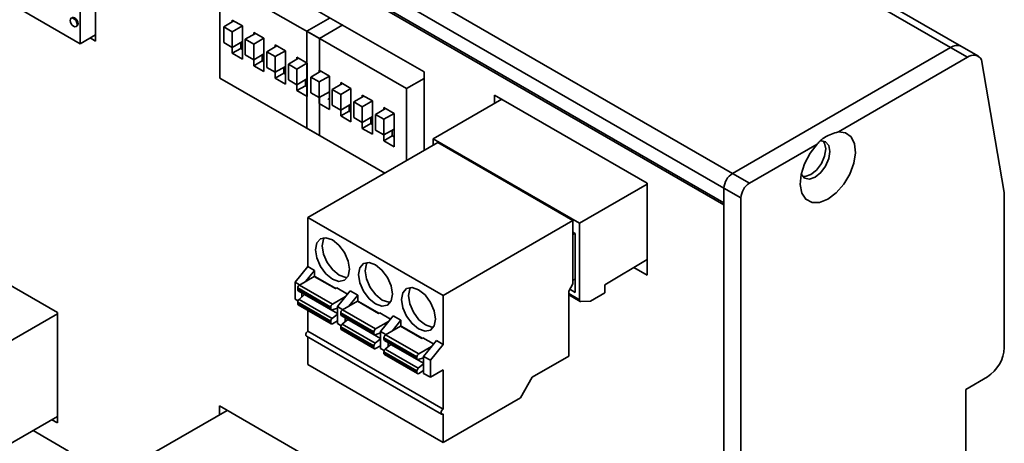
# Model space of a CAD drawing. Header units: millimetres. Extents: x 11 to 199, y 5 to 292.
# Tile 48 of 53: x 95 to 136, y 177 to 195. Entities that reach past the tile are written whole.
import ezdxf

# ---------------------------------------------------------------- set-up
doc = ezdxf.new("R2010")
doc.units = ezdxf.units.MM

msp = doc.modelspace()

# ---------------------------------------------------------------- linework, layer by layer
at = {"color": 7, "linetype": 'Continuous', "lineweight": 35}
for p, q in [((84.2946, 222.117), (133.8274, 193.5223)), ((134.2774, 193.5668), (84.7445, 222.1615)), ((124.7391, 188.2757), (75.2062, 216.8704)), ((74.8527, 216.258), (124.3855, 187.6633)), ((124.3855, 187.0509), (74.8527, 215.6456)), ((74.9045, 215.5311), (124.3855, 186.9664)), ((97.5626, 197.7628), (97.5626, 193.6801)), ((98.2082, 198.1189), (98.208, 193.7916)), ((103.9417, 197.095), (111.8908, 192.5058)), ((92.2593, 196.7416), (97.5626, 193.6801)), ((103.3842, 196.2924), (103.3842, 192.2505)), ((107.5279, 193.9003), (103.3842, 196.2924)), ((103.9676, 194.6287), (103.5433, 194.3838)), ((104.3211, 194.4246), (103.8969, 194.6695)), ((103.8969, 194.6695), (103.8969, 194.5879)), ((107.9821, 194.7624), (107.0083, 194.2002)), ((108.5016, 194.4624), (107.5279, 193.9003)), ((97.3901, 194.3966), (97.4325, 194.4211)), ((97.5626, 193.6801), (98.208, 194.0527)), ((103.5433, 194.3838), (103.8969, 194.1797)), ((103.5433, 194.3838), (103.5433, 193.7305)), ((104.3211, 194.4246), (103.8969, 194.1797)), ((103.8969, 194.1797), (103.8969, 193.5264)), ((104.3211, 193.0365), (104.3211, 194.4246)), ((104.8656, 194.1103), (104.4413, 193.8654)), ((105.2192, 193.9062), (104.7949, 194.1511)), ((104.7949, 194.1511), (104.7949, 194.0695)), ((107.0083, 194.2002), (107.0083, 190.1583)), ((111.152, 191.8081), (107.0083, 194.2002)), ((98.208, 193.7916), (97.9819, 193.9222)), ((103.8969, 193.5264), (103.5433, 193.7305)), ((104.3211, 193.7714), (103.8969, 193.5264)), ((104.2504, 193.4855), (104.2504, 193.7305)), ((104.4413, 193.8654), (104.4413, 193.2121)), ((104.4413, 193.8654), (104.7949, 193.6613)), ((105.2192, 193.9062), (104.7949, 193.6613)), ((104.7949, 193.6613), (104.7949, 193.008)), ((105.2192, 192.5181), (105.2192, 193.9062)), ((106.1172, 193.3878), (105.6929, 193.6327)), ((105.6929, 193.6327), (105.6929, 193.551)), ((107.5279, 192.4997), (107.5279, 193.9003)), ((103.8969, 193.5264), (103.8969, 193.2814)), ((103.8969, 193.2814), (104.2504, 193.4855)), ((103.8969, 193.2814), (104.3211, 193.0365)), ((104.2504, 193.4855), (104.3211, 193.4447)), ((104.7949, 193.008), (104.4413, 193.2121)), ((105.2192, 193.2529), (104.7949, 193.008)), ((105.1485, 192.9671), (105.1485, 193.2121)), ((105.7636, 193.5919), (105.3394, 193.3469)), ((105.3394, 193.3469), (105.3394, 192.6937)), ((105.3394, 193.3469), (105.6929, 193.1428)), ((106.1172, 193.3878), (105.6929, 193.1428)), ((106.1172, 191.9996), (106.1172, 193.3878)), ((133.8274, 193.5223), (124.7391, 188.2757)), ((133.8274, 193.5223), (124.7391, 188.2757)), ((134.5345, 193.1141), (133.8274, 193.5223)), ((134.9845, 193.1586), (134.2774, 193.5668)), ((104.7949, 193.008), (104.7949, 192.763)), ((104.7949, 192.763), (105.1485, 192.9671)), ((105.1485, 192.9671), (105.2192, 192.9263)), ((105.6929, 193.1428), (105.6929, 192.4896)), ((106.6617, 193.0734), (106.2374, 192.8285)), ((106.2374, 192.8285), (106.2374, 192.1753)), ((106.2374, 192.8285), (106.5909, 192.6244)), ((107.0152, 192.8693), (106.5909, 193.1143)), ((106.5909, 193.1143), (106.5909, 193.0326)), ((107.0083, 192.8654), (106.5909, 192.6244)), ((107.0152, 191.4812), (107.0152, 192.8693)), ((129.1551, 190.0086), (134.5345, 193.1141)), ((136.0639, 187.4851), (135.1159, 193.0138)), ((104.7949, 192.763), (105.2192, 192.5181)), ((105.6929, 192.4896), (105.3394, 192.6937)), ((106.1172, 192.7345), (105.6929, 192.4896)), ((105.6929, 192.4896), (105.6929, 192.2446)), ((105.6929, 192.2446), (106.0465, 192.4487)), ((106.0465, 192.4487), (106.0465, 192.6937)), ((106.0465, 192.4487), (106.1172, 192.4078)), ((106.5909, 192.6244), (106.5909, 191.9712)), ((107.5917, 192.5366), (107.1674, 192.2916)), ((107.9452, 192.3325), (107.521, 192.5774)), ((107.521, 192.5774), (107.521, 192.4957)), ((111.8908, 192.5058), (111.8907, 189.2329)), ((107.5279, 189.8584), (103.3842, 192.2505)), ((105.6929, 192.2446), (106.1172, 191.9996)), ((106.5909, 191.9712), (106.2374, 192.1753)), ((107.0083, 192.2121), (106.5909, 191.9712)), ((106.9445, 191.9302), (106.9445, 192.1753)), ((107.1674, 192.2916), (107.521, 192.0875)), ((107.1674, 192.2916), (107.1674, 191.6384)), ((107.9452, 192.3325), (107.521, 192.0875)), ((107.521, 192.0875), (107.521, 191.4343)), ((107.9452, 190.9443), (107.9452, 192.3325)), ((108.4897, 192.0181), (108.0654, 191.7732)), ((108.8433, 191.814), (108.419, 192.059)), ((108.419, 192.059), (108.419, 191.9773)), ((111.8908, 192.2346), (111.152, 191.8081)), ((106.5909, 191.9712), (106.5909, 191.7261)), ((106.5909, 191.7261), (106.9445, 191.9302)), ((106.5909, 191.7261), (107.0152, 191.4812)), ((106.9445, 191.9302), (107.0083, 191.8934)), ((107.521, 191.4343), (107.1674, 191.6384)), ((107.9452, 191.6792), (107.521, 191.4343)), ((108.0654, 191.7732), (108.419, 191.5691)), ((108.0654, 191.7732), (108.0654, 191.12)), ((108.8433, 191.814), (108.419, 191.5691)), ((108.419, 191.5691), (108.419, 190.9159)), ((108.8433, 190.4259), (108.8433, 191.814)), ((111.152, 188.8065), (111.152, 191.8081)), ((107.521, 191.4343), (107.521, 191.1893)), ((107.521, 191.1893), (107.9452, 190.9443)), ((107.5279, 189.8584), (107.5279, 191.4383)), ((107.8814, 191.3894), (107.9452, 191.3525)), ((108.8433, 191.1608), (108.419, 190.9159)), ((109.3877, 191.4997), (108.9635, 191.2548)), ((108.9635, 191.2548), (108.9635, 190.6016)), ((108.9635, 191.2548), (109.317, 191.0507)), ((109.7413, 191.2956), (109.317, 191.5405)), ((109.317, 191.5405), (109.317, 191.4589)), ((109.7413, 191.2956), (109.317, 191.0507)), ((109.7413, 189.9075), (109.7413, 191.2956)), ((115.1259, 191.366), (112.2644, 189.7141)), ((114.8266, 191.5387), (121.1893, 187.8654)), ((114.8266, 191.1932), (114.8266, 191.5387)), ((108.419, 190.9159), (108.0654, 191.12)), ((108.419, 190.9159), (108.419, 190.6708)), ((108.419, 190.6708), (108.7726, 190.8749)), ((108.7726, 190.8749), (108.7726, 191.12)), ((108.7726, 190.8749), (108.8433, 190.8341)), ((109.317, 191.0507), (109.317, 190.3975)), ((110.2858, 190.9813), (109.8615, 190.7364)), ((110.6393, 190.7772), (110.215, 191.0221)), ((110.215, 191.0221), (110.215, 190.9405)), ((110.6393, 190.7772), (110.215, 190.5323)), ((110.6393, 189.3891), (110.6393, 190.7772)), ((108.419, 190.6708), (108.8433, 190.4259)), ((109.317, 190.3975), (108.9635, 190.6016)), ((109.7413, 190.6424), (109.317, 190.3975)), ((109.317, 190.3975), (109.317, 190.1524)), ((109.317, 190.1524), (109.6706, 190.3565)), ((109.6706, 190.3565), (109.6706, 190.6016)), ((109.6706, 190.3565), (109.7413, 190.3157)), ((109.8615, 190.7364), (110.215, 190.5323)), ((109.8615, 190.7364), (109.8615, 190.0831)), ((110.215, 190.5323), (110.215, 189.879)), ((110.251, 188.2864), (107.0083, 190.1583)), ((109.317, 190.1524), (109.7413, 189.9075)), ((110.215, 189.879), (109.8615, 190.0831)), ((110.6393, 190.124), (110.215, 189.879)), ((110.5686, 189.8381), (110.5686, 190.0831)), ((107.0495, 186.4382), (112.4589, 189.5609)), ((110.215, 189.879), (110.215, 189.634)), ((110.215, 189.634), (110.5686, 189.8381)), ((110.215, 189.634), (110.6393, 189.3891)), ((110.5686, 189.8381), (110.6393, 189.7973)), ((112.2644, 189.7141), (112.2644, 189.4487)), ((112.2644, 189.7141), (118.3596, 186.1953)), ((112.4589, 189.5609), (118.0945, 186.3076)), ((125.4462, 187.8675), (128.2712, 189.4983)), ((124.7391, 188.2757), (125.4462, 187.8675)), ((121.1893, 187.8288), (118.3596, 186.1953)), ((121.1893, 187.8654), (121.1891, 184.035)), ((125.0926, 187.2551), (124.3855, 187.6633)), ((124.3855, 187.6633), (124.3855, 145.6115)), ((136.0639, 187.4851), (136.0639, 181.014)), ((125.0926, 145.2033), (125.0926, 187.2551)), ((107.0495, 184.3968), (107.0495, 186.4382)), ((112.6851, 183.1848), (107.0495, 186.4382)), ((118.0945, 186.3076), (112.6851, 183.1848)), ((118.0945, 186.3076), (118.0945, 183.6742)), ((118.0945, 185.8253), (118.1829, 185.7743)), ((118.3596, 186.1953), (118.3596, 183.0075)), ((118.0945, 185.721), (118.1829, 185.772)), ((118.1829, 185.7743), (118.1829, 183.3134)), ((92.05, 185.1144), (96.6166, 182.4779)), ((119.4203, 183.6231), (121.1891, 184.6897)), ((106.5192, 183.7371), (107.0495, 184.3968)), ((107.3323, 184.2335), (106.9649, 183.7765)), ((107.3323, 184.2335), (107.0495, 184.3968)), ((107.3323, 183.9714), (107.3323, 184.2335)), ((121.1891, 184.035), (120.6344, 184.3552)), ((106.6959, 183.6212), (107.3174, 183.98)), ((107.3174, 183.98), (108.2013, 183.4697)), ((107.3528, 183.9596), (107.3677, 183.9682)), ((108.2162, 183.4783), (107.3677, 183.9682)), ((118.1829, 183.8681), (118.0945, 183.8171)), ((106.7079, 183.6281), (106.5192, 183.7371)), ((106.5192, 183.0292), (106.5192, 183.7371)), ((106.6252, 183.4987), (108.0041, 182.7027)), ((106.6252, 183.4317), (106.6252, 183.4987)), ((108.0041, 182.6357), (106.6252, 183.4317)), ((106.6459, 183.3859), (108.0248, 182.5899)), ((108.0748, 182.8252), (106.6959, 183.6212)), ((108.2013, 183.4697), (108.2516, 183.4987)), ((108.2516, 183.4987), (108.6981, 183.241)), ((108.2799, 182.7207), (108.8102, 183.3804)), ((109.1284, 183.1967), (108.8102, 183.3804)), ((118.0945, 183.6742), (117.9177, 183.368)), ((117.9177, 183.368), (117.9177, 180.653)), ((118.1829, 183.3134), (117.9604, 183.4419)), ((119.4203, 183.2965), (119.4203, 183.6231)), ((106.6359, 182.9618), (106.5192, 183.0292)), ((106.6806, 183.0242), (106.9161, 183.2205)), ((108.0595, 182.2282), (106.6806, 183.0242)), ((106.802, 183.2958), (106.802, 183.1254)), ((106.9161, 183.2205), (106.9227, 183.2262)), ((108.0748, 182.8252), (108.6142, 183.1366)), ((109.1284, 183.1967), (108.761, 182.7397)), ((109.1284, 182.9345), (109.1284, 183.1967)), ((112.6851, 183.1848), (112.6851, 181.1434)), ((117.9177, 183.2119), (118.3907, 182.9389)), ((118.4212, 182.9319), (118.8192, 182.9495)), ((118.8192, 182.9495), (119.4203, 183.2965)), ((106.6252, 182.9125), (108.0041, 182.1165)), ((106.6252, 182.8455), (106.6252, 182.9125)), ((108.0041, 182.0495), (106.6252, 182.8455)), ((106.6459, 182.7997), (108.0248, 182.0037)), ((107.0495, 181.7022), (107.0495, 182.5668)), ((108.0041, 182.7027), (108.0041, 182.6357)), ((108.2799, 182.6588), (108.0595, 182.588)), ((108.504, 182.5913), (108.2799, 182.7207)), ((108.2799, 182.0127), (108.2799, 182.7207)), ((108.492, 182.5844), (109.1135, 182.9431)), ((109.8709, 181.7884), (108.492, 182.5844)), ((109.1135, 182.9431), (109.9974, 182.4329)), ((109.1488, 182.9227), (109.1637, 182.9313)), ((110.0123, 182.4415), (109.1637, 182.9313)), ((92.9975, 180.3358), (96.6166, 182.4251)), ((96.6166, 182.4779), (96.6164, 177.871)), ((108.2799, 182.4119), (108.0595, 182.2282)), ((108.4213, 182.4619), (109.8001, 181.6659)), ((108.4213, 182.3949), (108.4213, 182.4619)), ((109.8001, 181.5989), (108.4213, 182.3949)), ((108.442, 182.3491), (109.8209, 181.5531)), ((108.4767, 181.9874), (108.7122, 182.1836)), ((108.5981, 182.0885), (108.5981, 182.259)), ((108.7122, 182.1836), (108.7187, 182.1893)), ((109.9974, 182.4329), (110.0476, 182.4619)), ((110.0476, 182.4619), (110.4942, 182.2041)), ((110.0759, 181.6838), (110.6062, 182.3436)), ((110.9244, 182.1599), (110.557, 181.7028)), ((110.9244, 182.1599), (110.6062, 182.3436)), ((110.9244, 181.8977), (110.9244, 182.1599)), ((108.0041, 182.1165), (108.0041, 182.0495)), ((108.2799, 182.1271), (108.0748, 182.0087)), ((108.4319, 181.925), (108.2799, 182.0127)), ((108.4213, 181.8757), (109.8001, 181.0797)), ((108.4213, 181.8087), (108.4213, 181.8757)), ((109.8001, 181.0127), (108.4213, 181.8087)), ((108.442, 181.7629), (109.8209, 180.9669)), ((109.8555, 181.1914), (108.4767, 181.9874)), ((109.8709, 181.7884), (110.4103, 182.0998)), ((110.288, 181.5475), (110.9095, 181.9063)), ((110.9095, 181.9063), (111.7934, 181.396)), ((110.9449, 181.8859), (110.9598, 181.8945)), ((111.8083, 181.4047), (110.9598, 181.8945)), ((106.987, 181.4919), (112.6226, 178.2385)), ((112.6851, 178.4489), (107.0495, 181.7022)), ((107.0495, 180.3141), (107.0495, 181.4558)), ((109.8001, 181.6659), (109.8001, 181.5989)), ((110.0759, 181.6219), (109.8555, 181.5511)), ((110.0759, 181.375), (109.8555, 181.1914)), ((110.3, 181.5545), (110.0759, 181.6838)), ((110.0759, 180.9759), (110.0759, 181.6838)), ((110.2173, 181.4251), (111.5962, 180.6291)), ((110.2173, 181.358), (110.2173, 181.4251)), ((111.5962, 180.562), (110.2173, 181.358)), ((110.238, 181.3122), (111.6169, 180.5162)), ((111.6669, 180.7515), (110.288, 181.5475)), ((111.7934, 181.396), (111.8437, 181.4251)), ((111.8437, 181.4251), (112.2902, 181.1673)), ((109.8001, 181.0797), (109.8001, 181.0127)), ((110.0759, 181.0902), (109.8709, 180.9718)), ((110.228, 180.8881), (110.0759, 180.9759)), ((110.2727, 180.9506), (110.5082, 181.1468)), ((111.6516, 180.1546), (110.2727, 180.9506)), ((110.3941, 181.0517), (110.3941, 181.2221)), ((110.5082, 181.1468), (110.5148, 181.1525)), ((111.6669, 180.7515), (112.2063, 181.0629)), ((111.872, 180.647), (112.4023, 181.3067)), ((112.1548, 180.4837), (112.6851, 181.1434)), ((112.4023, 181.3067), (112.6851, 181.1434)), ((110.2173, 180.8389), (111.5962, 180.0429)), ((110.2173, 180.7718), (110.2173, 180.8389)), ((111.5962, 179.9758), (110.2173, 180.7718)), ((110.238, 180.726), (111.6169, 179.93)), ((111.5962, 180.6291), (111.5962, 180.562)), ((111.872, 180.5851), (111.6516, 180.5143)), ((112.1548, 180.4837), (111.872, 180.647)), ((111.872, 179.9391), (111.872, 180.647)), ((117.9177, 180.653), (116.3974, 179.7754)), ((112.6851, 177.0607), (107.0495, 180.3141)), ((111.872, 180.3382), (111.6516, 180.1546)), ((112.1548, 179.7758), (112.1548, 180.4837)), ((112.6851, 180.0819), (112.1548, 179.7758)), ((112.6851, 180.0819), (112.6851, 178.4489)), ((111.5962, 180.0429), (111.5962, 179.9758)), ((111.872, 180.0534), (111.6669, 179.935)), ((112.1548, 179.7758), (111.872, 179.9391)), ((116.3974, 179.7754), (115.9025, 178.9181)), ((135.3568, 179.7892), (134.4618, 179.2725)), ((134.4618, 164.0032), (134.4618, 179.2725)), ((115.9025, 178.9181), (112.6851, 177.0607)), ((103.3637, 178.5826), (107.9303, 175.9461)), ((103.3637, 178.2091), (103.3637, 178.5826)), ((92.9975, 176.049), (96.6164, 178.1382)), ((100.2921, 176.4359), (103.6871, 178.3958)), ((112.6851, 177.0607), (112.6851, 178.2447)), ((96.6164, 177.871), (96.385, 178.0046)), ((95.6015, 177.5523), (97.076, 176.701))]:
    msp.add_line(p, q, dxfattribs=at)
at = {"color": 8, "linetype": 'Continuous', "lineweight": 35}
for p, q in [((106.9161, 183.2205), (108.2799, 182.4332)), ((117.9177, 183.2626), (118.3596, 183.0075)), ((108.7122, 182.1836), (110.0759, 181.3963)), ((110.5082, 181.1468), (111.872, 180.3595))]:
    msp.add_line(p, q, dxfattribs=at)
at = {"color": 7, "linetype": 'Continuous', "lineweight": 35, "flags": 128}
for points in [[(97.1466, 194.6537), (97.1574, 194.7105), (97.1884, 194.746), (97.2346, 194.755), (97.2892, 194.7361), (97.3438, 194.692), (97.3901, 194.6296), (97.421, 194.5583), (97.4319, 194.489), (97.421, 194.4322), (97.3901, 194.3966), (97.3438, 194.3876), (97.2892, 194.4066), (97.2346, 194.4507), (97.1884, 194.5131), (97.1574, 194.5844), (97.1466, 194.6537)], [(97.2308, 194.7705), (97.2771, 194.7795), (97.3316, 194.7606), (97.3862, 194.7165), (97.4325, 194.6541), (97.4634, 194.5828), (97.4743, 194.5135), (97.4634, 194.4567), (97.4325, 194.4211), (97.4325, 194.4211)], [(129.1551, 190.0086), (129.4534, 189.9708), (129.6832, 189.7998), (129.8235, 189.5113), (129.861, 189.1319), (129.7925, 188.6968), (129.6243, 188.2461), (129.3718, 187.8216), (129.0584, 187.4624), (128.7131, 187.2018), (128.3679, 187.0638), (128.0545, 187.0612), (127.802, 187.1942), (127.6338, 187.4506), (127.5652, 187.8066), (127.6028, 188.2293), (127.743, 188.6797), (127.9729, 189.1162), (128.2712, 189.4983)], [(128.3833, 189.6265), (128.4196, 189.6316), (128.6203, 189.5926), (128.7544, 189.4382), (128.8015, 189.192), (128.7544, 188.8914), (128.6203, 188.5822), (128.4196, 188.3114), (128.1828, 188.1203), (127.946, 188.038), (127.7453, 188.077), (127.6112, 188.2314), (127.6058, 188.2438)], [(128.5229, 189.628), (128.5777, 189.5403), (128.6248, 189.294), (128.5777, 188.9934), (128.4435, 188.6842), (128.2428, 188.4135), (128.006, 188.2224), (127.7693, 188.1401), (127.666, 188.1437)], [(108.7784, 184.2766), (108.7245, 184.6201), (108.5713, 184.9735), (108.3419, 185.2829), (108.0713, 185.5013), (107.8007, 185.5954), (107.5713, 185.5508), (107.418, 185.3744), (107.3642, 185.093), (107.418, 184.7494), (107.5713, 184.396), (107.8007, 184.0866), (108.0713, 183.8682), (108.3419, 183.7742), (108.5713, 183.8187), (108.7245, 183.9951), (108.7784, 184.2766)], [(107.7331, 185.5971), (107.7008, 185.5376), (107.647, 185.2562), (107.7008, 184.9127), (107.8541, 184.5593), (108.0835, 184.2499), (108.3541, 184.0315), (108.6247, 183.9374), (108.6922, 183.9357)], [(110.5744, 183.2397), (110.5206, 183.5833), (110.3673, 183.9367), (110.1379, 184.2461), (109.8673, 184.4645), (109.5967, 184.5585), (109.3673, 184.5139), (109.214, 184.3375), (109.1602, 184.0561), (109.214, 183.7126), (109.3673, 183.3592), (109.5967, 183.0497), (109.8673, 182.8314), (110.1379, 182.7373), (110.3673, 182.7819), (110.5206, 182.9583), (110.5744, 183.2397)], [(109.5292, 184.5603), (109.4969, 184.5008), (109.4431, 184.2194), (109.4969, 183.8759), (109.6502, 183.5225), (109.8796, 183.213), (110.1502, 182.9947), (110.4208, 182.9006), (110.4883, 182.8989)], [(112.3705, 182.2029), (112.3166, 182.5464), (112.1634, 182.8998), (111.934, 183.2093), (111.6634, 183.4276), (111.3928, 183.5217), (111.1634, 183.4771), (111.0101, 183.3007), (110.9563, 183.0193), (111.0101, 182.6757), (111.1634, 182.3223), (111.3928, 182.0129), (111.6634, 181.7945), (111.934, 181.7005), (112.1634, 181.7451), (112.3166, 181.9215), (112.3705, 182.2029)], [(111.3252, 183.5234), (111.2929, 183.464), (111.2391, 183.1826), (111.2929, 182.839), (111.4462, 182.4856), (111.6756, 182.1762), (111.9462, 181.9578), (112.2168, 181.8638), (112.2843, 181.862)], [(108.0595, 182.588), (108.0481, 182.5855), (108.0375, 182.5856), (108.0279, 182.5883), (108.0197, 182.5936), (108.013, 182.6012), (108.0081, 182.6109), (108.0051, 182.6225), (108.0041, 182.6357)], [(107.0495, 181.7022), (107.0157, 181.6749), (106.987, 181.6363), (106.9678, 181.5921), (106.9611, 181.5492), (106.9678, 181.514), (106.987, 181.4919), (106.987, 181.4919)], [(109.8555, 181.5511), (109.8441, 181.5487), (109.8335, 181.5488), (109.8239, 181.5515), (109.8157, 181.5567), (109.809, 181.5643), (109.8041, 181.5741), (109.8011, 181.5857), (109.8001, 181.5989)], [(111.6516, 180.5143), (111.6402, 180.5118), (111.6296, 180.5119), (111.62, 180.5147), (111.6118, 180.5199), (111.6051, 180.5275), (111.6002, 180.5372), (111.5972, 180.5489), (111.5962, 180.562)], [(112.6851, 178.2447), (112.6513, 178.233), (112.6226, 178.2385), (112.6035, 178.2606), (112.5967, 178.2958), (112.6035, 178.3387), (112.6226, 178.3829), (112.6513, 178.4216), (112.6851, 178.4489)]]:
    msp.add_lwpolyline(points, dxfattribs=at)
at = {"color": 7, "linetype": 'Continuous', "lineweight": 35}
for centre, radius, start, end in [((134.0905, 193.1597), 0.4479, 65.34247, 125.96799), ((134.7832, 192.8208), 0.3845, 30.12252, 130.30107), ((125.1531, 187.6284), 0.7684, 122.60548, 177.39452), ((125.8602, 187.2202), 0.7684, 122.60548, 177.39452), ((106.6742, 183.4263), 0.0492, 173.6551, 235.03272), ((106.7788, 183.4917), 0.1537, 122.60548, 177.39452), ((106.7817, 182.9045), 0.1567, 130.16652, 177.06984), ((118.4229, 182.9962), 0.0643, 169.80641, 268.5304), ((106.6742, 182.8401), 0.0493, 173.70115, 234.98667), ((108.1576, 182.6958), 0.1537, 122.60548, 177.39452), ((108.5748, 182.4549), 0.1537, 122.60548, 177.39452), ((108.1605, 182.1085), 0.1567, 130.16652, 177.06984), ((108.4702, 182.3894), 0.0492, 173.6551, 235.03272), ((108.0472, 182.0425), 0.0437, 170.78596, 309.20329), ((108.4703, 181.8033), 0.0493, 173.70115, 234.98667), ((108.5777, 181.8677), 0.1567, 130.16652, 177.06984), ((109.9537, 181.6589), 0.1537, 122.60548, 177.39452), ((110.2663, 181.3526), 0.0492, 173.6551, 235.03272), ((110.3709, 181.4181), 0.1537, 122.60548, 177.39452), ((109.8432, 181.0057), 0.0437, 170.78596, 309.20329), ((109.9566, 181.0717), 0.1567, 130.16652, 177.06984), ((110.3738, 180.8309), 0.1567, 130.16652, 177.06984), ((134.5287, 181.0838), 1.5368, 302.60548, 357.39452), ((110.2663, 180.7664), 0.0493, 173.70115, 234.98667), ((111.7497, 180.6221), 0.1537, 122.60548, 177.39452), ((111.7526, 180.0349), 0.1567, 130.16652, 177.06984), ((111.6393, 179.9688), 0.0437, 170.78596, 309.20329)]:
    msp.add_arc(centre, radius, start, end, dxfattribs=at)
msp.add_open_spline([(128.2712, 189.4983), (128.3161, 189.5512), (128.4072, 189.6586), (128.6049, 189.8017), (128.8562, 189.9233), (129.0542, 189.9798), (129.1551, 190.0086)], degree=3, knots=[0, 0, 0, 0, 0.2385459, 0.484179, 0.7369546, 1, 1, 1, 1], dxfattribs=at)

doc.saveas('drawing.dxf')
